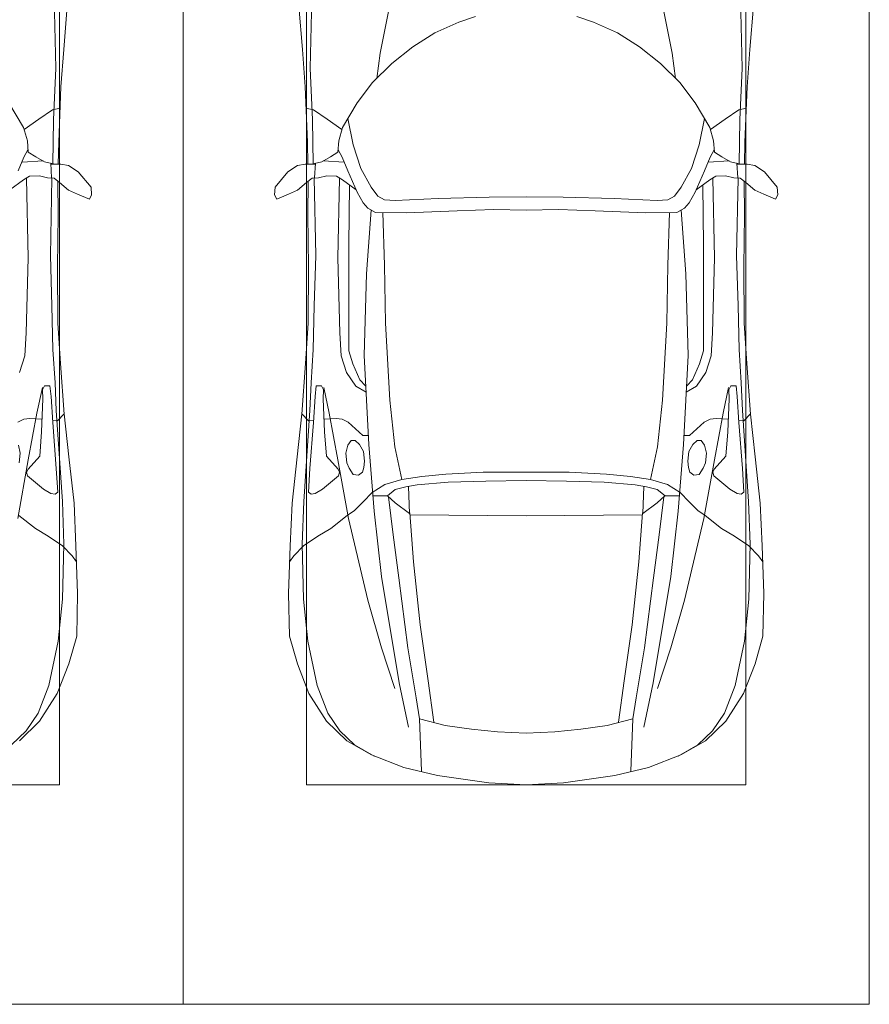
# Model space of a CAD drawing. Header units: millimetres. Extents: x -32229 to 291619, y -13689 to 125138.
# Tile 54 of 256: x -10960 to -7865, y 87650 to 91237. Entities that reach past the tile are written whole.
import ezdxf

# ---------------------------------------------------------------- set-up
doc = ezdxf.new("R2010")
doc.units = ezdxf.units.MM
doc.layers.add('A-DETL-GENF-OTLN', color=7, linetype='Continuous', lineweight=18)
doc.layers.add('C-PRKG-____-OTLN', color=7, linetype='Continuous', lineweight=18)

# ---------------------------------------------------------------- blocks, each defined once
blk = doc.blocks.new('АР_Машиноместо - 4900x2400_М__5300х2500_-2211001--02 ЭМ')
at = {"layer": 'A-DETL-GENF-OTLN', "color": 254, "lineweight": 13, "true_color": 0xd4d4d4}
for p, q in [((2029.1, -1561.4), (2037.2, -1889.5)), ((2037.2, -1889.5), (2028.2, -2077.7)), ((2028.2, -2077.7), (2025.5, -2239.3)), ((1929.4, -2291.4), (1935.6, -2580.5)), ((2016.7, -2571.4), (2022, -2290)), ((1935.6, -2580.5), (1928.4, -2853.3)), ((2022.2, -2754.7), (2016.7, -2571.4)), ((2026.1, -2913.7), (2022.2, -2754.7)), ((1928.4, -2853.3), (1924.3, -2937.4)), ((1924.3, -2937.4), (1904.8, -2997.9)), ((2033.7, -3036.3), (2026.1, -2913.7)), ((2038, -3136.6), (2033.7, -3036.3)), ((1987.5, -3053.2), (1967.3, -3145.9)), ((1967.3, -3145.9), (1936, -3316.2)), ((2060.5, -3468.5), (2038, -3136.6)), ((1936, -3316.2), (1897.7, -3530.2)), ((2065.8, -3623.7), (2060.5, -3468.5)), ((2061.4, -3823.4), (2065.8, -3623.7)), ((2045.3, -3976.8), (2061.4, -3823.4)), ((2011.4, -4138.1), (2045.3, -3976.8)), ((1972.2, -4239.8), (2011.4, -4138.1)), ((1928.5, -4303.1), (1972.2, -4239.8)), ((1875, -4354.8), (1928.5, -4303.1))]:
    blk.add_line(p, q, dxfattribs=at)
at = {"layer": 'A-DETL-GENF-OTLN', "color": 253, "lineweight": 13, "true_color": 0xaaaaaa}
for p, q in [((2078, -1662.9), (2065.2, -1820.7)), ((2065.2, -1820.7), (2055.1, -1956.8)), ((2055.1, -1956.8), (2047, -2159.1)), ((1865.4, -2015), (1919.3, -2105.7)), ((1974.5, -2074.6), (2024.9, -2041)), ((2024.9, -2041), (2052.5, -2034.4)), ((1921.2, -2112.6), (1974.5, -2074.6)), ((1919.3, -2105.7), (1932.9, -2153.8)), ((1920.1, -2213.8), (1935.1, -2186.5)), ((1932.9, -2153.8), (1935.7, -2195.4)), ((2047, -2159.1), (2045, -2238.9)), ((1899.2, -2263), (1920.1, -2213.8)), ((1935.7, -2195.4), (1963.3, -2211.8)), ((1963.3, -2211.8), (1994.9, -2230)), ((1913.4, -2231.3), (1989.9, -2227.1)), ((1994.9, -2230), (2032.5, -2239.2)), ((2018, -2235.6), (2020.9, -2288.7)), ((2054.9, -2238.7), (2018.2, -2239.5)), ((2082.6, -2243.4), (2054.9, -2238.7)), ((2118.3, -2266.4), (2082.6, -2243.4)), ((1919.4, -2296), (1941, -2282.6)), ((1941, -2282.6), (1976.7, -2281.2)), ((1976.7, -2281.2), (2006.4, -2288.6)), ((2006.4, -2288.6), (2030, -2290)), ((2030, -2290), (2050.2, -2306.1)), ((2164.8, -2322.3), (2118.3, -2266.4)), ((1869.4, -2332.9), (1919.4, -2296)), ((2045.5, -2423.6), (2044, -2301.1)), ((2050.2, -2306.1), (2082.6, -2333.8)), ((2166.9, -2350.6), (2164.8, -2322.3)), ((2082.6, -2333.8), (2115.6, -2347.9)), ((2115.6, -2347.9), (2158.8, -2366.2)), ((2158.8, -2366.2), (2166.9, -2350.6)), ((2043.2, -2613.6), (2045.5, -2423.6)), ((2043.9, -2818.3), (2043.2, -2613.6)), ((2054, -2964.8), (2043.9, -2818.3)), ((2067.2, -3149.3), (2054, -2964.8)), ((1987.8, -3061.4), (1995.5, -3046.6)), ((1995.5, -3046.6), (2014.4, -3046.1)), ((2014.4, -3046.1), (2019.2, -3085)), ((1989.1, -3094.6), (1987.8, -3061.4)), ((2019.2, -3085), (2025.2, -3179.9)), ((1984.7, -3213.7), (1989.1, -3094.6)), ((2043.1, -3174.2), (2067.1, -3148.3)), ((2084.3, -3305.9), (2067.1, -3148.3)), ((1898.3, -3179.4), (1920.5, -3167.7)), ((1920.5, -3167.7), (1941.6, -3165.4)), ((1941.6, -3165.4), (1986.4, -3168)), ((2024.8, -3173.5), (2043.1, -3174.2)), ((2025.2, -3179.9), (2037.8, -3347.3)), ((1977.8, -3303.2), (1984.7, -3213.7)), ((1900.2, -3262.3), (1906.4, -3292.5)), ((1906.4, -3292.5), (1902.9, -3327.4)), ((1935.4, -3349.7), (1977.8, -3303.2)), ((2102.9, -3474.2), (2084.3, -3305.9)), ((1930.3, -3360.7), (1935.4, -3349.7)), ((1933.2, -3375.1), (1930.3, -3360.7)), ((2037.8, -3347.3), (2043.4, -3434.5)), ((1992, -3422.8), (1933.2, -3375.1)), ((2018.5, -3439.1), (1992, -3422.8)), ((2033.8, -3441.1), (2018.5, -3439.1)), ((2043.4, -3434.5), (2033.8, -3441.1)), ((2109.8, -3630), (2102.9, -3474.2)), ((1901.7, -3518.6), (1962.1, -3567)), ((1962.1, -3567), (2008.6, -3594.2)), ((2008.6, -3594.2), (2061.4, -3629.8)), ((2061.4, -3629.8), (2096.2, -3665.5)), ((2116, -3802.9), (2109.8, -3630)), ((2096.2, -3665.5), (2111.9, -3688.4)), ((2112.6, -3958.4), (2116, -3802.9)), ((2083.6, -4059.2), (2112.6, -3958.4)), ((2041.4, -4167), (2083.6, -4059.2)), ((1977.5, -4267.9), (2041.4, -4167)), ((1903.7, -4340.6), (1977.5, -4267.9))]:
    blk.add_line(p, q, dxfattribs=at)
at = {"layer": 'C-PRKG-____-OTLN', "color": 253, "lineweight": 13, "true_color": 0xaaaaaa}
for p, q in [((2500, 0), (2500, -5300)), ((2050, -800), (2050, -4500)), ((450, -4500), (2050, -4500)), ((2500, -5300), (0, -5300))]:
    blk.add_line(p, q, dxfattribs=at)
blk = doc.blocks.new('АР_Машиноместо - 4900x2400_М__5300х2500_-V39--02 ЭМ')
at = {"layer": 'A-DETL-GENF-OTLN', "color": 253, "lineweight": 13, "true_color": 0xaaaaaa}
for p, q in [((1114.6, 4493), (927, 4466.6)), ((1250, 4500), (1114.6, 4493)), ((1250, 4500), (1385.4, 4493)), ((1385.4, 4493), (1573, 4466.6)), ((927, 4466.6), (804.4, 4436.7)), ((861.2, 4260.3), (869.3, 4451.1)), ((1573, 4466.6), (1695.6, 4436.7)), ((1638.8, 4260.3), (1630.7, 4451.1)), ((804.4, 4436.7), (686, 4391.6)), ((1695.6, 4436.7), (1814, 4391.6)), ((686, 4391.6), (596.3, 4340.6)), ((1814, 4391.6), (1903.7, 4340.6)), ((596.3, 4340.6), (522.5, 4267.9)), ((1146, 4306.7), (1050.4, 4297.3)), ((1250, 4312), (1146, 4306.7)), ((1250, 4312), (1354, 4306.7)), ((1354, 4306.7), (1449.6, 4297.3)), ((1903.7, 4340.6), (1977.5, 4267.9)), ((955.5, 4283.9), (861, 4259.4)), ((914, 4272.5), (893.6, 4121.6)), ((1050.4, 4297.3), (955.5, 4283.9)), ((1449.6, 4297.3), (1544.5, 4283.9)), ((1544.5, 4283.9), (1639, 4259.4)), ((1586, 4272.5), (1606.4, 4121.6)), ((522.5, 4267.9), (458.6, 4167)), ((1977.5, 4267.9), (2041.4, 4167)), ((458.6, 4167), (416.4, 4059.2)), ((2041.4, 4167), (2083.6, 4059.2)), ((893.6, 4121.6), (863.9, 3917.5)), ((1606.4, 4121.6), (1636.1, 3917.5)), ((416.4, 4059.2), (387.4, 3958.4)), ((2083.6, 4059.2), (2112.6, 3958.4)), ((387.4, 3958.4), (384, 3802.9)), ((2112.6, 3958.4), (2116, 3802.9)), ((863.9, 3917.5), (840.1, 3687.8)), ((1636.1, 3917.5), (1659.9, 3687.8)), ((384, 3802.9), (390.2, 3630)), ((2116, 3802.9), (2109.8, 3630)), ((403.8, 3665.5), (388.1, 3688.4)), ((438.6, 3629.8), (403.8, 3665.5)), ((840.1, 3687.8), (826.6, 3509.6)), ((1659.9, 3687.8), (1673.4, 3509.6)), ((2061.4, 3629.8), (2096.2, 3665.5)), ((2096.2, 3665.5), (2111.9, 3688.4)), ((390.2, 3630), (397.1, 3474.2)), ((491.4, 3594.2), (438.6, 3629.8)), ((2008.6, 3594.2), (2061.4, 3629.8)), ((2109.8, 3630), (2102.9, 3474.2)), ((537.9, 3567), (491.4, 3594.2)), ((1962.1, 3567), (2008.6, 3594.2)), ((598.3, 3518.6), (537.9, 3567)), ((1901.7, 3518.6), (1962.1, 3567)), ((624.9, 3501.2), (598.3, 3518.6)), ((1250, 3520.1), (827.2, 3517.2)), ((1250, 3520.1), (1672.8, 3517.2)), ((1875.1, 3501.2), (1901.7, 3518.6)), ((654.7, 3470.4), (624.9, 3501.2)), ((676.4, 3260.1), (695.7, 3502.8)), ((773.2, 3472.4), (825.6, 3512.1)), ((825.6, 3512.1), (821, 3413)), ((1674.4, 3512.1), (1679, 3413)), ((1726.8, 3472.4), (1674.4, 3512.1)), ((1823.6, 3260.1), (1804.3, 3502.8)), ((1845.3, 3470.4), (1875.1, 3501.2)), ((397.1, 3474.2), (415.7, 3305.9)), ((690.2, 3433.7), (654.7, 3470.4)), ((744.1, 3447.2), (691.3, 3447.2)), ((773, 3424.2), (744.1, 3447.2)), ((744.3, 3447), (773.2, 3472.4)), ((1755.7, 3447), (1726.8, 3472.4)), ((1727, 3424.2), (1755.7, 3447)), ((1755.7, 3447.2), (1808.7, 3447.2)), ((1809.8, 3433.7), (1845.3, 3470.4)), ((2102.9, 3474.2), (2084.3, 3305.9)), ((456.6, 3434.5), (466.2, 3441.1)), ((462.2, 3347.3), (456.6, 3434.5)), ((466.2, 3441.1), (481.5, 3439.1)), ((481.5, 3439.1), (508, 3422.8)), ((508, 3422.8), (566.8, 3375.1)), ((811.1, 3414.8), (773, 3424.2)), ((853.3, 3407.2), (811.1, 3414.8)), ((1646.7, 3407.2), (1688.9, 3414.8)), ((1688.9, 3414.8), (1727, 3424.2)), ((1992, 3422.8), (1933.2, 3375.1)), ((2018.5, 3439.1), (1992, 3422.8)), ((2033.8, 3441.1), (2018.5, 3439.1)), ((2043.4, 3434.5), (2033.8, 3441.1)), ((2037.8, 3347.3), (2043.4, 3434.5)), ((566.8, 3375.1), (569.7, 3360.7)), ((620, 3369.3), (638.7, 3372.5)), ((638.7, 3372.5), (654.1, 3360.7)), ((965.3, 3397.8), (853.3, 3407.2)), ((1102.5, 3394.3), (965.3, 3397.8)), ((1250, 3391.3), (1102.5, 3394.3)), ((1250, 3391.3), (1397.5, 3394.3)), ((1397.5, 3394.3), (1534.7, 3397.8)), ((1534.7, 3397.8), (1646.7, 3407.2)), ((1861.3, 3372.5), (1845.9, 3360.7)), ((1880, 3369.3), (1861.3, 3372.5)), ((1933.2, 3375.1), (1930.3, 3360.7)), ((474.8, 3179.9), (462.2, 3347.3)), ((564.6, 3349.7), (522.2, 3303.2)), ((569.7, 3360.7), (564.6, 3349.7)), ((597.1, 3327.4), (605.2, 3346.8)), ((605.2, 3346.8), (620, 3369.3)), ((654.1, 3360.7), (658.7, 3344.5)), ((658.7, 3344.5), (661.1, 3321.2)), ((1841.3, 3344.5), (1838.9, 3321.2)), ((1845.9, 3360.7), (1841.3, 3344.5)), ((1894.8, 3346.8), (1880, 3369.3)), ((1902.9, 3327.4), (1894.8, 3346.8)), ((1930.3, 3360.7), (1935.4, 3349.7)), ((1935.4, 3349.7), (1977.8, 3303.2)), ((2025.2, 3179.9), (2037.8, 3347.3)), ((415.7, 3305.9), (432.8, 3149.3)), ((522.2, 3303.2), (515.3, 3213.7)), ((593.6, 3292.5), (597.1, 3327.4)), ((661.1, 3321.2), (657.2, 3286.3)), ((1838.9, 3321.2), (1842.8, 3286.3)), ((1906.4, 3292.5), (1902.9, 3327.4)), ((1977.8, 3303.2), (1984.7, 3213.7)), ((2084.3, 3305.9), (2067.1, 3148.3)), ((599.8, 3262.3), (593.6, 3292.5)), ((657.2, 3286.3), (643.2, 3259.9)), ((1842.8, 3286.3), (1856.8, 3259.9)), ((1900.2, 3262.3), (1906.4, 3292.5)), ((612.1, 3245.7), (599.8, 3262.3)), ((626.8, 3246.1), (612.1, 3245.7)), ((643.2, 3259.9), (626.8, 3246.1)), ((659.3, 2936), (676.4, 3260.1)), ((1840.7, 2936), (1823.6, 3260.1)), ((1856.8, 3259.9), (1873.2, 3246.1)), ((1873.2, 3246.1), (1887.9, 3245.7)), ((1887.9, 3245.7), (1900.2, 3262.3)), ((515.3, 3213.7), (510.9, 3094.6)), ((654.5, 3228.1), (601.7, 3179.4)), ((674.6, 3227.6), (654.5, 3228.1)), ((1825.4, 3227.6), (1845.5, 3228.1)), ((1845.5, 3228.1), (1898.3, 3179.4)), ((1984.7, 3213.7), (1989.1, 3094.6)), ((456.9, 3174.2), (432.9, 3148.3)), ((475.2, 3173.5), (456.9, 3174.2)), ((480.8, 3085), (474.8, 3179.9)), ((558.4, 3165.4), (513.6, 3168)), ((579.5, 3167.7), (558.4, 3165.4)), ((601.7, 3179.4), (579.5, 3167.7)), ((1898.3, 3179.4), (1920.5, 3167.7)), ((1920.5, 3167.7), (1941.6, 3165.4)), ((1941.6, 3165.4), (1986.4, 3168)), ((2019.2, 3085), (2025.2, 3179.9)), ((2024.8, 3173.5), (2043.1, 3174.2)), ((2043.1, 3174.2), (2067.1, 3148.3)), ((432.8, 3149.3), (446, 2964.8)), ((2067.2, 3149.3), (2054, 2964.8)), ((510.9, 3094.6), (512.2, 3061.4)), ((1989.1, 3094.6), (1987.8, 3061.4)), ((485.6, 3046.1), (480.8, 3085)), ((512.2, 3061.4), (504.5, 3046.6)), ((1987.8, 3061.4), (1995.5, 3046.6)), ((2014.4, 3046.1), (2019.2, 3085)), ((504.5, 3046.6), (485.6, 3046.1)), ((643.6, 3024.6), (618.7, 2966.7)), ((665.1, 3046.1), (643.6, 3024.6)), ((1834.9, 3046.1), (1856.4, 3024.6)), ((1856.4, 3024.6), (1881.3, 2966.7)), ((1995.5, 3046.6), (2014.4, 3046.1)), ((446, 2964.8), (456.1, 2818.3)), ((618.7, 2966.7), (604.4, 2919.4)), ((1881.3, 2966.7), (1895.6, 2919.4)), ((2054, 2964.8), (2043.9, 2818.3)), ((604.4, 2919.4), (604.4, 2850.8)), ((667.8, 2638.3), (659.3, 2936)), ((1832.2, 2638.3), (1840.7, 2936)), ((1895.6, 2919.4), (1895.6, 2850.8)), ((604.4, 2850.8), (603.5, 2534.3)), ((1895.6, 2850.8), (1896.5, 2534.3)), ((456.1, 2818.3), (456.8, 2613.6)), ((2043.9, 2818.3), (2043.2, 2613.6)), ((684.8, 2406.5), (667.8, 2638.3)), ((1815.2, 2406.5), (1832.2, 2638.3)), ((456.8, 2613.6), (454.5, 2423.6)), ((2043.2, 2613.6), (2045.5, 2423.6)), ((603.5, 2534.3), (606.1, 2314.9)), ((1896.5, 2534.3), (1893.9, 2314.9)), ((454.5, 2423.6), (456, 2301.1)), ((700.6, 2415.4), (672.8, 2399.7)), ((813.8, 2416.7), (700.6, 2415.4)), ((999.2, 2409.3), (813.8, 2416.7)), ((1132.7, 2404.6), (999.2, 2409.3)), ((1250, 2406.6), (1132.7, 2404.6)), ((1250, 2406.6), (1367.3, 2404.6)), ((1367.3, 2404.6), (1500.8, 2409.3)), ((1500.8, 2409.3), (1686.2, 2416.7)), ((1686.2, 2416.7), (1799.4, 2415.4)), ((1799.4, 2415.4), (1827.2, 2399.7)), ((2045.5, 2423.6), (2044, 2301.1)), ((656.7, 2380.3), (633.8, 2340.5)), ((672.8, 2399.7), (656.7, 2380.3)), ((734.3, 2368.8), (710, 2355.4)), ((772.7, 2371.5), (734.3, 2368.8)), ((929.1, 2364.1), (772.7, 2371.5)), ((1570.9, 2364.1), (1727.3, 2371.5)), ((1727.3, 2371.5), (1765.7, 2368.8)), ((1765.7, 2368.8), (1790, 2355.4)), ((1827.2, 2399.7), (1843.3, 2380.3)), ((1843.3, 2380.3), (1866.2, 2340.5)), ((341.2, 2366.2), (333.1, 2350.6)), ((333.1, 2350.6), (335.2, 2322.3)), ((384.4, 2347.9), (341.2, 2366.2)), ((417.4, 2333.8), (384.4, 2347.9)), ((449.8, 2306.1), (417.4, 2333.8)), ((630.6, 2332.9), (580.6, 2296)), ((633.8, 2340.5), (600.8, 2263)), ((710, 2355.4), (685.1, 2322.3)), ((1115.2, 2358.7), (929.1, 2364.1)), ((1250, 2357.8), (1115.2, 2358.7)), ((1250, 2357.8), (1384.8, 2358.7)), ((1384.8, 2358.7), (1570.9, 2364.1)), ((1790, 2355.4), (1814.9, 2322.3)), ((1866.2, 2340.5), (1899.2, 2263)), ((1869.4, 2332.9), (1919.4, 2296)), ((2050.2, 2306.1), (2082.6, 2333.8)), ((2082.6, 2333.8), (2115.6, 2347.9)), ((2115.6, 2347.9), (2158.8, 2366.2)), ((2158.8, 2366.2), (2166.9, 2350.6)), ((2166.9, 2350.6), (2164.8, 2322.3)), ((335.2, 2322.3), (381.7, 2266.4)), ((470, 2290), (449.8, 2306.1)), ((580.6, 2296), (559, 2282.6)), ((685.1, 2322.3), (647.3, 2254.2)), ((1814.9, 2322.3), (1852.7, 2254.2)), ((1919.4, 2296), (1941, 2282.6)), ((2030, 2290), (2050.2, 2306.1)), ((2164.8, 2322.3), (2118.3, 2266.4)), ((381.7, 2266.4), (417.4, 2243.4)), ((493.6, 2288.6), (470, 2290)), ((482, 2235.6), (479.1, 2288.7)), ((523.3, 2281.2), (493.6, 2288.6)), ((559, 2282.6), (523.3, 2281.2)), ((600.8, 2263), (579.9, 2213.8)), ((1899.2, 2263), (1920.1, 2213.8)), ((1941, 2282.6), (1976.7, 2281.2)), ((1976.7, 2281.2), (2006.4, 2288.6)), ((2006.4, 2288.6), (2030, 2290)), ((2018, 2235.6), (2020.9, 2288.7)), ((2118.3, 2266.4), (2082.6, 2243.4)), ((417.4, 2243.4), (445.1, 2238.7)), ((445.1, 2238.7), (481.8, 2239.5)), ((453, 2159.1), (455, 2238.9)), ((505.1, 2230), (467.5, 2239.2)), ((536.7, 2211.8), (505.1, 2230)), ((586.6, 2231.3), (510.1, 2227.1)), ((647.3, 2254.2), (619.7, 2168.6)), ((1852.7, 2254.2), (1880.3, 2168.6)), ((1913.4, 2231.3), (1989.9, 2227.1)), ((1963.3, 2211.8), (1994.9, 2230)), ((1994.9, 2230), (2032.5, 2239.2)), ((2054.9, 2238.7), (2018.2, 2239.5)), ((2047, 2159.1), (2045, 2238.9)), ((2082.6, 2243.4), (2054.9, 2238.7)), ((564.3, 2195.4), (536.7, 2211.8)), ((567.1, 2153.8), (564.3, 2195.4)), ((579.9, 2213.8), (564.9, 2186.5)), ((1920.1, 2213.8), (1935.1, 2186.5)), ((1932.9, 2153.8), (1935.7, 2195.4)), ((1935.7, 2195.4), (1963.3, 2211.8)), ((444.9, 1956.8), (453, 2159.1)), ((580.7, 2105.7), (567.1, 2153.8)), ((619.7, 2168.6), (600.3, 2072.7)), ((1880.3, 2168.6), (1899.7, 2072.7)), ((1919.3, 2105.7), (1932.9, 2153.8)), ((2055.1, 1956.8), (2047, 2159.1)), ((578.8, 2112.6), (525.5, 2074.6)), ((634.6, 2015), (580.7, 2105.7)), ((1865.4, 2015), (1919.3, 2105.7)), ((1921.2, 2112.6), (1974.5, 2074.6)), ((525.5, 2074.6), (475.1, 2041)), ((1974.5, 2074.6), (2024.9, 2041)), ((475.1, 2041), (447.5, 2034.4)), ((690.7, 1941.6), (634.6, 2015)), ((1809.3, 1941.6), (1865.4, 2015)), ((2024.9, 2041), (2052.5, 2034.4)), ((434.8, 1820.7), (444.9, 1956.8)), ((761.1, 1871.7), (690.7, 1941.6)), ((1738.9, 1871.7), (1809.3, 1941.6)), ((2065.2, 1820.7), (2055.1, 1956.8)), ((718.3, 1834.2), (705.7, 1926.7)), ((1781.7, 1834.2), (1794.3, 1926.7)), ((837.5, 1812.1), (761.1, 1871.7)), ((1662.5, 1812.1), (1738.9, 1871.7)), ((770, 1576.5), (718.3, 1834.2)), ((1730, 1576.5), (1781.7, 1834.2)), ((422, 1662.9), (434.8, 1820.7)), ((917, 1761.1), (837.5, 1812.1)), ((1583, 1761.1), (1662.5, 1812.1)), ((2078, 1662.9), (2065.2, 1820.7)), ((1004.2, 1721.4), (917, 1761.1)), ((1495.8, 1721.4), (1583, 1761.1)), ((1064.9, 1700.5), (1004.2, 1721.4)), ((1435.1, 1700.5), (1495.8, 1721.4))]:
    blk.add_line(p, q, dxfattribs=at)
at = {"layer": 'A-DETL-GENF-OTLN', "color": 254, "lineweight": 13, "true_color": 0xd4d4d4}
for p, q in [((696.3, 4395.8), (625, 4354.8)), ((1803.7, 4395.8), (1875, 4354.8)), ((625, 4354.8), (571.5, 4303.1)), ((1875, 4354.8), (1928.5, 4303.1)), ((571.5, 4303.1), (527.8, 4239.8)), ((786.9, 4128.3), (821.1, 4289.8)), ((1713.1, 4128.3), (1678.9, 4289.8)), ((1928.5, 4303.1), (1972.2, 4239.8)), ((527.8, 4239.8), (488.6, 4138.1)), ((849, 4182.8), (861.2, 4260.3)), ((1651, 4182.8), (1638.8, 4260.3)), ((1972.2, 4239.8), (2011.4, 4138.1)), ((819.4, 4000.8), (849, 4182.8)), ((1680.6, 4000.8), (1651, 4182.8)), ((488.6, 4138.1), (454.7, 3976.8)), ((722.7, 4001.8), (771.7, 4149.8)), ((723.2, 3741.5), (786.9, 4128.3)), ((1776.8, 3741.5), (1713.1, 4128.3)), ((1777.3, 4001.8), (1728.3, 4149.8)), ((2011.4, 4138.1), (2045.3, 3976.8)), ((673.6, 3827.1), (722.7, 4001.8)), ((785.7, 3746.6), (819.4, 4000.8)), ((1714.3, 3746.6), (1680.6, 4000.8)), ((1826.4, 3827.1), (1777.3, 4001.8)), ((454.7, 3976.8), (438.6, 3823.4)), ((2045.3, 3976.8), (2061.4, 3823.4)), ((438.6, 3823.4), (434.2, 3623.7)), ((602.3, 3530.2), (673.6, 3827.1)), ((1897.7, 3530.2), (1826.4, 3827.1)), ((2061.4, 3823.4), (2065.8, 3623.7)), ((695.7, 3502.8), (723.2, 3741.5)), ((765.5, 3589.1), (785.7, 3746.6)), ((1734.5, 3589.1), (1714.3, 3746.6)), ((1804.3, 3502.8), (1776.8, 3741.5)), ((434.2, 3623.7), (439.5, 3468.5)), ((2065.8, 3623.7), (2060.5, 3468.5)), ((749.1, 3450.8), (765.5, 3589.1)), ((1750.9, 3450.8), (1734.5, 3589.1)), ((564, 3316.2), (602.3, 3530.2)), ((1936, 3316.2), (1897.7, 3530.2)), ((439.5, 3468.5), (462, 3136.6)), ((2060.5, 3468.5), (2038, 3136.6)), ((734.6, 3405.8), (688.5, 3435.5)), ((1765.4, 3405.8), (1811.5, 3435.5)), ((797.1, 3388.2), (734.6, 3405.8)), ((771.7, 3268.5), (797.1, 3388.2)), ((870, 3377.1), (797.1, 3388.2)), ((957.1, 3368.9), (870, 3377.1)), ((1542.9, 3368.9), (1630, 3377.1)), ((1630, 3377.1), (1702.9, 3388.2)), ((1702.9, 3388.2), (1765.4, 3405.8)), ((1728.3, 3268.5), (1702.9, 3388.2)), ((1093.5, 3360.7), (957.1, 3368.9)), ((1250, 3360.7), (1093.5, 3360.7)), ((1250, 3360.7), (1406.5, 3360.7)), ((1406.5, 3360.7), (1542.9, 3368.9)), ((532.7, 3145.9), (564, 3316.2)), ((1967.3, 3145.9), (1936, 3316.2)), ((752.8, 3099), (771.7, 3268.5)), ((1747.2, 3099), (1728.3, 3268.5)), ((462, 3136.6), (466.3, 3036.3)), ((512.5, 3053.2), (532.7, 3145.9)), ((1987.5, 3053.2), (1967.3, 3145.9)), ((2038, 3136.6), (2033.7, 3036.3)), ((737.8, 2818.3), (752.8, 3099)), ((1762.2, 2818.3), (1747.2, 3099)), ((629, 3048.1), (666.7, 3069.7)), ((1871, 3048.1), (1833.3, 3069.7)), ((466.3, 3036.3), (473.9, 2913.7)), ((595.2, 2997.9), (629, 3048.1)), ((1904.8, 2997.9), (1871, 3048.1)), ((2033.7, 3036.3), (2026.1, 2913.7)), ((575.7, 2937.4), (595.2, 2997.9)), ((1924.3, 2937.4), (1904.8, 2997.9)), ((473.9, 2913.7), (477.8, 2754.7)), ((571.6, 2853.3), (575.7, 2937.4)), ((1928.4, 2853.3), (1924.3, 2937.4)), ((2026.1, 2913.7), (2022.2, 2754.7)), ((564.4, 2580.5), (571.6, 2853.3)), ((1935.6, 2580.5), (1928.4, 2853.3)), ((733.8, 2606.7), (737.8, 2818.3)), ((1766.2, 2606.7), (1762.2, 2818.3)), ((477.8, 2754.7), (483.3, 2571.4)), ((2022.2, 2754.7), (2016.7, 2571.4)), ((728.4, 2415.7), (733.8, 2606.7)), ((1771.6, 2415.7), (1766.2, 2606.7)), ((483.3, 2571.4), (478, 2290)), ((570.6, 2291.4), (564.4, 2580.5)), ((1929.4, 2291.4), (1935.6, 2580.5)), ((2016.7, 2571.4), (2022, 2290)), ((471.8, 2077.7), (474.5, 2239.3)), ((2028.2, 2077.7), (2025.5, 2239.3)), ((462.8, 1889.5), (471.8, 2077.7)), ((2037.2, 1889.5), (2028.2, 2077.7)), ((470.9, 1561.4), (462.8, 1889.5)), ((2029.1, 1561.4), (2037.2, 1889.5))]:
    blk.add_line(p, q, dxfattribs=at)
at = {"layer": 'C-PRKG-____-OTLN', "color": 253, "lineweight": 13, "true_color": 0xaaaaaa}
for p, q in [((2500, 5300), (0, 5300)), ((0, 0), (0, 5300)), ((2500, 0), (2500, 5300)), ((450, 4500), (2050, 4500)), ((450, 800), (450, 4500)), ((2050, 800), (2050, 4500))]:
    blk.add_line(p, q, dxfattribs=at)
blk = doc.blocks.new('Наметкина 10_РД_АР_П_отсоединено_rvt-1--02 ЭМ')
at = {"layer": 'C-PRKG-____-OTLN', "color": 253, "lineweight": 13, "true_color": 0xaaaaaa}
blk.add_blockref('АР_Машиноместо - 4900x2400_М__5300х2500_-2211001--02 ЭМ', (-12864.7, 92950), dxfattribs=at)
at = {"layer": 'C-PRKG-____-OTLN', "color": 253, "lineweight": 13, "true_color": 0xaaaaaa, "rotation": 180}
blk.add_blockref('АР_Машиноместо - 4900x2400_М__5300х2500_-V39--02 ЭМ', (-7864.7, 92950), dxfattribs=at)

msp = doc.modelspace()

# ---------------------------------------------------------------- block references
at = {"lineweight": 5}
msp.add_blockref('Наметкина 10_РД_АР_П_отсоединено_rvt-1--02 ЭМ', (0, 0), dxfattribs=at)

doc.saveas('drawing.dxf')
